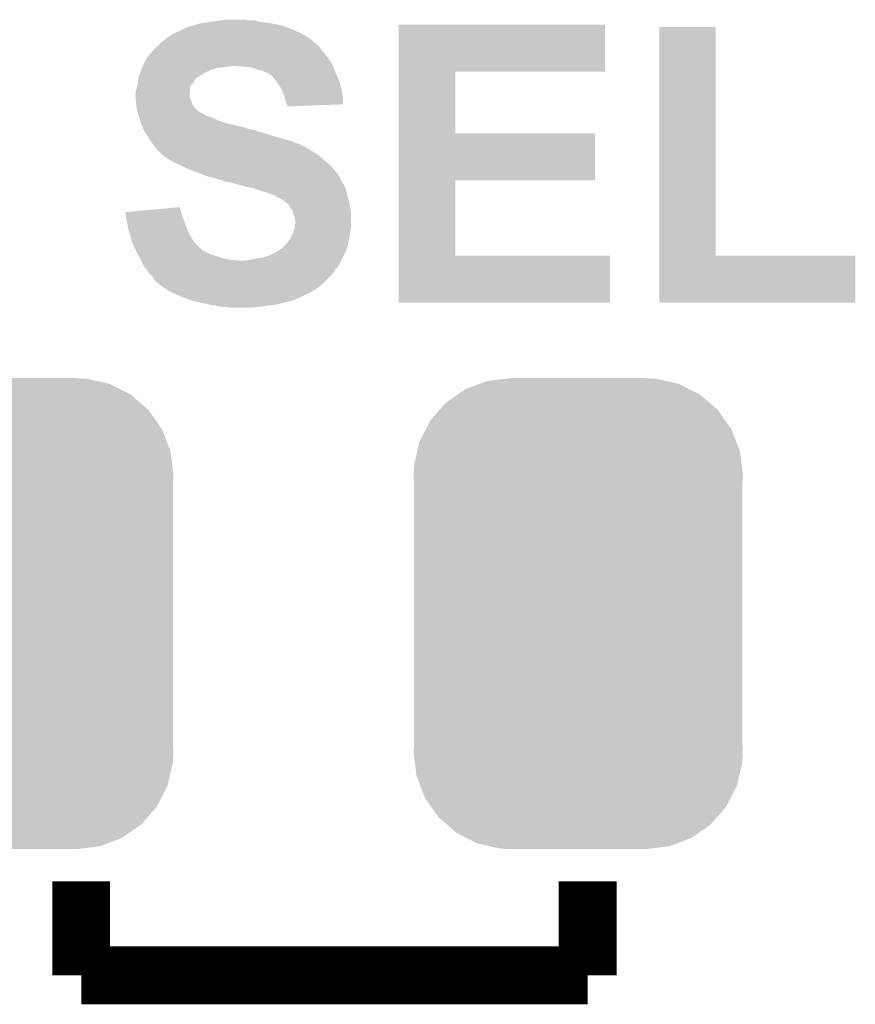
# Model space of a CAD drawing. Extents: x -1.3 to 24.2, y -3.9 to 39.2.
# Tile 15 of 33: x 11.5 to 14.4, y 6.7 to 10.1. Entities that reach past the tile are written whole.
import ezdxf

# ---------------------------------------------------------------- set-up
doc = ezdxf.new("R2010")
doc.units = 0
doc.layers.get('0').update_dxf_attribs({"linetype": 'CONTINUOUS'})
doc.layers.add('THERMO_31_CLICK_V100_GTO', color=14, linetype='CONTINUOUS')
doc.layers.add('THERMO_31_CLICK_V100_GTS', color=12, linetype='CONTINUOUS')

# ---------------------------------------------------------------- blocks, each defined once
blk = doc.blocks.new('CUSTOM_65')
for points in [[(-0.397192, 0.787482), (-0.346778, 0.80667), (0.391686, 0.787482), (0.353772, 0.80667)], [(-0.346778, 0.80667), (-0.319758, 0.816954), (0.353772, 0.80667), (0.308544, 0.816954)], [(-0.319758, 0.816954), (-0.25199, 0.82504), (0.308544, 0.816954), (0.27298, 0.82504)], [(-0.25199, 0.82504), (-0.23749, 0.82677), (0.27298, 0.82504), (0.23749, 0.82677)], [(-0.465166, 0.74011), (-0.423346, 0.769256), (0.461368, 0.74011), (0.427696, 0.769256)], [(-0.423346, 0.769256), (-0.397192, 0.787482), (0.427696, 0.769256), (0.391686, 0.787482)], [(-0.48704, 0.715032), (-0.465166, 0.74011), (0.49034, 0.715032), (0.461368, 0.74011)], [(-0.519626, 0.67767), (-0.48704, 0.715032), (0.516586, 0.67767), (0.49034, 0.715032)], [(-0.535174, 0.647234), (-0.519626, 0.67767), (0.537964, 0.647234), (0.516586, 0.67767)], [(-0.557316, 0.603886), (-0.535174, 0.647234), (0.55465, 0.603886), (0.537964, 0.647234)], [(-0.565176, 0.569912), (-0.557316, 0.603886), (0.567726, 0.569912), (0.55465, 0.603886)], [(-0.575988, 0.523164), (-0.565176, 0.569912), (0.573482, 0.523164), (0.567726, 0.569912)], [(-0.57785, 0.48768), (-0.575988, 0.523164), (0.57785, 0.48768), (0.573482, 0.523164)], [(-0.57658, 0.458364), (-0.57785, 0.48768), (0.57658, 0.458364), (0.57785, 0.48768)], [(-0.57658, 0.45836), (-0.57658, 0.458364), (0.57658, 0.45836), (0.57658, 0.458364)], [(-0.57658, -0.45836), (-0.57658, 0.45836), (0.57658, -0.45836), (0.57658, 0.45836)], [(-0.57785, -0.48768), (-0.576582, -0.458364), (0.57785, -0.48768), (0.57658, -0.458364)], [(-0.576582, -0.458364), (-0.57658, -0.45836), (0.57658, -0.458364), (0.57658, -0.45836)], [(-0.57348, -0.523164), (-0.57785, -0.48768), (0.575988, -0.523164), (0.57785, -0.48768)], [(-0.567726, -0.569912), (-0.57348, -0.523164), (0.565174, -0.569912), (0.575988, -0.523164)], [(-0.554648, -0.603886), (-0.567726, -0.569912), (0.557316, -0.603886), (0.565174, -0.569912)], [(-0.537964, -0.647234), (-0.554648, -0.603886), (0.535172, -0.647234), (0.557316, -0.603886)], [(-0.516584, -0.67767), (-0.537964, -0.647234), (0.519626, -0.67767), (0.535172, -0.647234)], [(-0.49034, -0.715032), (-0.516584, -0.67767), (0.487038, -0.715032), (0.519626, -0.67767)], [(-0.461366, -0.74011), (-0.49034, -0.715032), (0.465166, -0.74011), (0.487038, -0.715032)], [(-0.427696, -0.769256), (-0.461366, -0.74011), (0.423344, -0.769256), (0.465166, -0.74011)], [(-0.391684, -0.787482), (-0.427696, -0.769256), (0.397192, -0.787482), (0.423344, -0.769256)], [(-0.353772, -0.80667), (-0.391684, -0.787482), (0.346776, -0.80667), (0.397192, -0.787482)], [(-0.308542, -0.816954), (-0.353772, -0.80667), (0.319758, -0.816954), (0.346776, -0.80667)], [(-0.27298, -0.82504), (-0.308542, -0.816954), (0.251988, -0.82504), (0.319758, -0.816954)], [(-0.23749, -0.82677), (-0.27298, -0.82504), (0.23749, -0.82677), (0.251988, -0.82504)]]:
    blk.add_solid(points)

msp = doc.modelspace()

# ---------------------------------------------------------------- linework, layer by layer
at = {"layer": 'THERMO_31_CLICK_V100_GTO', "const_width": 0.2032}
for points in [[(11.684, 6.7818), (11.684, 7.112)], [(13.462, 6.7818), (13.462, 7.112)], [(11.684, 6.7818), (13.462, 6.7818)]]:
    msp.add_lwpolyline(points, dxfattribs=at)
at = {"layer": 'THERMO_31_CLICK_V100_GTO'}
for points in [[(12.12088, 10.12698), (12.13739, 10.12952), (12.33424, 10.12698), (12.311382, 10.12952)], [(12.13739, 10.12952), (12.1539, 10.13206), (12.311382, 10.12952), (12.302494, 10.13206)], [(12.1539, 10.13206), (12.17168, 10.1346), (12.302494, 10.13206), (12.293604, 10.1346)], [(12.17168, 10.1346), (12.189462, 10.13714), (12.275822, 10.1346), (12.260578, 10.13714)], [(12.020296, 10.09396), (12.037064, 10.10158), (12.446, 10.09396), (12.428854, 10.10158)], [(12.037064, 10.10158), (12.039606, 10.101586), (12.428854, 10.10158), (12.42884, 10.101586)], [(12.039606, 10.101586), (12.04214, 10.10412), (12.42884, 10.101586), (12.423138, 10.10412)], [(12.04214, 10.10412), (12.042144, 10.104122), (12.423138, 10.10412), (12.423132, 10.104122)], [(12.042144, 10.104122), (12.052302, 10.1092), (12.423132, 10.104122), (12.407898, 10.1092)], [(12.052302, 10.1092), (12.067542, 10.11428), (12.407898, 10.1092), (12.392658, 10.11428)], [(12.067542, 10.11428), (12.080242, 10.116822), (12.392658, 10.11428), (12.385032, 10.116822)], [(12.080242, 10.116822), (12.086584, 10.119358), (12.385032, 10.116822), (12.377422, 10.119358)], [(12.086584, 10.119358), (12.092942, 10.1219), (12.377422, 10.119358), (12.363022, 10.1219)], [(12.092942, 10.1219), (12.12088, 10.12698), (12.363022, 10.1219), (12.33424, 10.12698)], [(12.799078, 9.95426), (12.79908, 10.119338), (13.522938, 9.95426), (13.52296, 10.119338)], [(12.79908, 10.119338), (12.799082, 10.11936), (13.52296, 10.119338), (12.799082, 10.11936)], [(13.713462, 9.3091), (13.71348, 10.111718), (13.911602, 9.3091), (13.91158, 10.111718)], [(13.71348, 10.111718), (13.713482, 10.11174), (13.91158, 10.111718), (13.713482, 10.11174)], [(11.963402, 10.05586), (11.982994, 10.0711), (12.504426, 10.05586), (12.486642, 10.0711)], [(11.982994, 10.0711), (11.98626, 10.07364), (12.486642, 10.0711), (12.482578, 10.07364)], [(11.98626, 10.07364), (12.0015, 10.0838), (12.482578, 10.07364), (12.466318, 10.0838)], [(12.0015, 10.0838), (12.00912, 10.08888), (12.466318, 10.0838), (12.45616, 10.08888)], [(12.00912, 10.08888), (12.020296, 10.09396), (12.45616, 10.08888), (12.446, 10.09396)], [(11.9253, 10.015222), (11.932922, 10.02538), (12.540614, 10.015222), (12.532996, 10.02538)], [(11.932922, 10.02538), (11.9507, 10.043158), (12.532996, 10.02538), (12.51966, 10.043158)], [(11.9507, 10.043158), (11.95578, 10.048238), (12.51966, 10.043158), (12.51458, 10.048238)], [(11.95578, 10.048238), (11.95832, 10.050778), (12.51458, 10.048238), (12.509506, 10.050778)], [(11.95832, 10.050778), (11.963388, 10.055846), (12.509506, 10.050778), (12.506966, 10.055846)], [(11.963388, 10.055846), (11.963402, 10.05586), (12.506966, 10.055846), (12.504426, 10.05586)], [(11.904978, 9.984738), (11.9126, 9.99998), (12.56284, 9.984738), (12.55268, 9.99998)], [(11.9126, 9.99998), (11.915142, 10.00506), (12.55268, 9.99998), (12.548616, 10.00506)], [(11.915142, 10.00506), (11.922758, 10.01268), (12.548616, 10.00506), (12.54252, 10.01268)], [(11.922758, 10.01268), (11.9253, 10.015222), (12.54252, 10.01268), (12.540614, 10.015222)], [(11.89228, 9.95426), (11.894312, 9.95934), (12.12596, 9.95426), (12.13612, 9.95934)], [(11.894312, 9.95934), (11.897358, 9.966958), (12.13612, 9.95934), (12.158978, 9.966958)], [(11.897358, 9.966958), (11.898376, 9.9695), (12.158978, 9.966958), (12.1793, 9.9695)], [(11.898376, 9.9695), (11.900408, 9.97458), (12.1793, 9.9695), (12.21486, 9.97458)], [(11.900408, 9.97458), (11.90244, 9.97966), (12.56792, 9.97458), (12.56538, 9.97966)], [(11.90244, 9.97966), (11.904978, 9.984738), (12.56538, 9.97966), (12.56284, 9.984738)], [(12.25804, 9.97204), (12.227562, 9.97458), (12.56919, 9.97204), (12.56792, 9.97458)], [(12.283438, 9.9695), (12.25804, 9.97204), (12.57046, 9.9695), (12.56919, 9.97204)], [(12.30376, 9.96188), (12.283438, 9.9695), (12.573318, 9.96188), (12.57046, 9.9695)], [(12.32154, 9.956802), (12.30376, 9.96188), (12.575222, 9.956802), (12.573318, 9.96188)], [(12.33424, 9.95172), (12.32154, 9.956802), (12.577128, 9.95172), (12.575222, 9.956802)], [(11.882684, 9.91362), (11.884378, 9.92886), (12.07516, 9.91362), (12.08532, 9.92886)], [(11.884378, 9.92886), (11.884662, 9.931402), (12.08532, 9.92886), (12.087862, 9.931402)], [(11.884662, 9.931402), (11.886352, 9.936474), (12.087862, 9.931402), (12.092934, 9.936474)], [(11.886352, 9.936474), (11.886354, 9.93648), (12.092934, 9.936474), (12.095476, 9.93648)], [(11.886354, 9.93648), (11.890586, 9.94918), (12.095476, 9.93648), (12.115802, 9.94918)], [(11.890586, 9.94918), (11.89228, 9.95426), (12.115802, 9.94918), (12.12596, 9.95426)], [(12.33932, 9.94918), (12.33424, 9.95172), (12.57808, 9.94918), (12.577128, 9.95172)], [(12.344396, 9.946642), (12.33932, 9.94918), (12.579168, 9.946642), (12.57808, 9.94918)], [(12.349474, 9.941566), (12.344396, 9.946642), (12.581344, 9.941566), (12.579168, 9.946642)], [(12.352012, 9.94156), (12.349474, 9.941566), (12.581346, 9.94156), (12.581344, 9.941566)], [(12.360484, 9.9314), (12.352012, 9.94156), (12.5857, 9.9314), (12.581346, 9.94156)], [(12.36472, 9.92632), (12.360484, 9.9314), (12.587606, 9.92632), (12.5857, 9.9314)], [(12.375608, 9.911078), (12.36472, 9.92632), (12.59332, 9.911078), (12.587606, 9.92632)], [(12.799072, 9.73836), (12.799078, 9.954238), (12.997202, 9.73836), (12.99718, 9.954238)], [(12.799078, 9.954238), (12.799078, 9.95426), (12.99718, 9.954238), (13.522938, 9.95426)], [(11.8745, 9.878062), (11.877038, 9.890758), (12.065002, 9.878062), (12.065, 9.890758)], [(11.877038, 9.890758), (11.87704, 9.89076), (12.065, 9.890758), (12.065, 9.89076)], [(11.87704, 9.89076), (11.880666, 9.903458), (12.065, 9.89076), (12.067538, 9.903458)], [(11.880666, 9.903458), (11.88212, 9.908542), (12.067538, 9.903458), (12.07135, 9.908542)], [(11.88212, 9.908542), (11.882684, 9.91362), (12.07135, 9.908542), (12.07516, 9.91362)], [(12.37742, 9.90854), (12.375608, 9.911078), (12.593884, 9.90854), (12.59332, 9.911078)], [(12.387578, 9.893302), (12.37742, 9.90854), (12.597272, 9.893302), (12.593884, 9.90854)], [(12.3952, 9.87298), (12.387578, 9.893302), (12.601788, 9.87298), (12.597272, 9.893302)], [(11.8745, 9.865362), (11.8745, 9.878062), (12.065002, 9.865362), (12.065002, 9.878062)], [(11.874502, 9.865358), (11.8745, 9.865362), (12.065002, 9.865358), (12.065002, 9.865362)], [(11.875348, 9.85774), (11.874502, 9.865358), (12.06754, 9.85774), (12.065002, 9.865358)], [(11.876476, 9.847578), (11.875348, 9.85774), (12.072622, 9.847578), (12.06754, 9.85774)], [(12.39774, 9.865358), (12.3952, 9.87298), (12.60348, 9.865358), (12.601788, 9.87298)], [(12.400278, 9.85774), (12.39774, 9.865358), (12.603472, 9.85774), (12.60348, 9.865358)], [(12.402818, 9.845042), (12.400278, 9.85774), (12.603462, 9.845042), (12.603472, 9.85774)], [(11.87704, 9.8425), (11.876476, 9.847578), (12.073892, 9.8425), (12.072622, 9.847578)], [(11.877676, 9.837416), (11.87704, 9.8425), (12.075162, 9.837416), (12.073892, 9.8425)], [(11.878946, 9.82726), (11.877676, 9.837416), (12.082782, 9.82726), (12.075162, 9.837416)], [(11.87958, 9.822182), (11.878946, 9.82726), (12.08786, 9.822182), (12.082782, 9.82726)], [(11.881034, 9.8171), (11.87958, 9.822182), (12.09294, 9.8171), (12.08786, 9.822182)], [(12.406208, 9.83996), (12.402818, 9.845042), (12.603458, 9.83996), (12.603462, 9.845042)], [(12.407896, 9.837426), (12.406208, 9.83996), (12.538236, 9.837426), (12.603458, 9.83996)], [(12.4079, 9.832362), (12.407896, 9.837426), (12.4079, 9.832362), (12.538236, 9.837426)], [(11.882484, 9.81202), (11.881034, 9.8171), (12.100562, 9.81202), (12.09294, 9.8171)], [(11.88321, 9.80948), (11.882484, 9.81202), (12.105642, 9.80948), (12.100562, 9.81202)], [(11.883938, 9.806936), (11.88321, 9.80948), (12.113262, 9.806936), (12.105642, 9.80948)], [(11.885388, 9.801858), (11.883938, 9.806936), (12.118346, 9.801858), (12.113262, 9.806936)], [(11.886114, 9.799318), (11.885388, 9.801858), (12.128502, 9.799318), (12.118346, 9.801858)], [(11.889018, 9.78916), (11.886114, 9.799318), (12.1539, 9.78916), (12.128502, 9.799318)], [(11.889742, 9.78662), (11.889018, 9.78916), (12.158982, 9.78662), (12.1539, 9.78916)], [(11.891556, 9.78154), (11.889742, 9.78662), (12.169142, 9.78154), (12.158982, 9.78662)], [(11.89337, 9.776462), (11.891556, 9.78154), (12.18438, 9.776462), (12.169142, 9.78154)], [(11.896998, 9.7663), (11.89337, 9.776462), (12.22502, 9.7663), (12.18438, 9.776462)], [(11.898812, 9.76122), (11.896998, 9.7663), (12.247878, 9.76122), (12.22502, 9.7663)], [(11.901534, 9.7536), (11.898812, 9.76122), (12.27328, 9.7536), (12.247878, 9.76122)], [(11.90244, 9.75106), (11.901534, 9.7536), (12.280904, 9.75106), (12.27328, 9.7536)], [(11.904058, 9.748518), (11.90244, 9.75106), (12.296142, 9.748518), (12.285982, 9.75106)], [(11.90729, 9.74344), (11.904058, 9.748518), (12.308842, 9.74344), (12.296142, 9.748518)], [(11.908908, 9.740898), (11.90729, 9.74344), (12.32154, 9.740898), (12.308842, 9.74344)], [(11.915372, 9.73074), (11.908908, 9.740898), (12.35202, 9.73074), (12.32154, 9.740898)], [(11.92022, 9.72312), (11.915372, 9.73074), (12.378694, 9.72312), (12.35202, 9.73074)], [(11.927838, 9.710422), (11.92022, 9.72312), (12.42314, 9.710422), (12.378694, 9.72312)], [(12.799068, 9.57326), (12.799072, 9.738338), (13.487378, 9.57326), (13.4874, 9.738338)], [(12.799072, 9.738338), (12.799072, 9.73836), (13.4874, 9.738338), (12.997202, 9.73836)], [(11.937366, 9.69772), (11.927838, 9.710422), (12.45616, 9.69772), (12.42314, 9.710422)], [(11.943082, 9.6901), (11.937366, 9.69772), (12.471398, 9.6901), (12.45616, 9.69772)], [(11.948798, 9.68248), (11.943082, 9.6901), (12.484104, 9.68248), (12.471398, 9.6901)], [(11.948814, 9.682458), (11.948798, 9.68248), (12.48664, 9.682458), (12.484104, 9.68248)], [(11.9507, 9.679942), (11.948814, 9.682458), (12.486654, 9.679942), (12.48664, 9.682458)], [(11.950708, 9.679934), (11.9507, 9.679942), (12.486654, 9.679934), (12.486654, 9.679942)], [(11.95578, 9.674862), (11.950708, 9.679934), (12.496796, 9.674862), (12.486654, 9.679934)], [(11.955784, 9.67486), (11.95578, 9.674862), (12.496798, 9.67486), (12.496796, 9.674862)], [(11.960854, 9.672322), (11.955784, 9.67486), (12.50103, 9.672322), (12.496798, 9.67486)], [(11.963398, 9.667244), (11.960854, 9.672322), (12.509494, 9.667244), (12.50103, 9.672322)], [(11.963404, 9.66724), (11.963398, 9.667244), (12.5095, 9.66724), (12.509494, 9.667244)], [(11.9761, 9.65708), (11.963404, 9.66724), (12.521692, 9.65708), (12.5095, 9.66724)], [(11.99134, 9.64692), (11.9761, 9.65708), (12.533884, 9.64692), (12.521692, 9.65708)], [(12.00023, 9.64184), (11.99134, 9.64692), (12.53998, 9.64184), (12.533884, 9.64692)], [(12.009118, 9.63676), (12.00023, 9.64184), (12.545788, 9.63676), (12.53998, 9.64184)], [(12.0269, 9.62914), (12.009118, 9.63676), (12.554496, 9.62914), (12.545788, 9.63676)], [(12.03706, 9.62406), (12.0269, 9.62914), (12.560302, 9.62406), (12.554496, 9.62914)], [(12.06246, 9.61136), (12.03706, 9.62406), (12.571416, 9.61136), (12.560302, 9.62406)], [(12.083792, 9.603742), (12.06246, 9.61136), (12.57808, 9.603742), (12.571416, 9.61136)], [(12.09802, 9.59866), (12.083792, 9.603742), (12.581892, 9.59866), (12.57808, 9.603742)], [(12.115802, 9.59104), (12.09802, 9.59866), (12.587604, 9.59104), (12.581892, 9.59866)], [(12.131038, 9.585962), (12.115802, 9.59104), (12.591412, 9.585962), (12.587604, 9.59104)], [(12.146278, 9.58342), (12.131038, 9.585962), (12.593318, 9.58342), (12.591412, 9.585962)], [(12.14629, 9.583416), (12.146278, 9.58342), (12.59332, 9.583416), (12.593318, 9.58342)], [(12.158978, 9.578342), (12.14629, 9.583416), (12.593324, 9.578342), (12.59332, 9.583416)], [(12.15901, 9.578334), (12.158978, 9.578342), (12.593324, 9.578334), (12.593324, 9.578342)], [(12.179298, 9.573262), (12.15901, 9.578334), (12.596708, 9.573262), (12.593324, 9.578334)], [(12.184376, 9.570722), (12.179298, 9.573262), (12.5984, 9.570722), (12.596708, 9.573262)], [(12.184378, 9.57072), (12.184376, 9.570722), (12.598402, 9.57072), (12.5984, 9.570722)], [(12.20724, 9.56564), (12.184378, 9.57072), (12.60145, 9.56564), (12.598402, 9.57072)], [(12.22756, 9.56056), (12.20724, 9.56564), (12.604496, 9.56056), (12.60145, 9.56564)], [(12.236458, 9.558018), (12.22756, 9.56056), (12.60602, 9.558018), (12.604496, 9.56056)], [(12.263118, 9.5504), (12.236458, 9.558018), (12.609286, 9.5504), (12.60602, 9.558018)], [(12.27836, 9.54786), (12.263118, 9.5504), (12.610374, 9.54786), (12.609286, 9.5504)], [(12.291058, 9.54532), (12.27836, 9.54786), (12.611462, 9.54532), (12.610374, 9.54786)], [(12.301218, 9.54024), (12.291058, 9.54532), (12.61364, 9.54024), (12.611462, 9.54532)], [(12.799062, 9.3091), (12.799068, 9.573238), (12.997202, 9.3091), (12.99718, 9.573238)], [(12.799068, 9.573238), (12.799068, 9.57326), (12.99718, 9.573238), (13.487378, 9.57326)], [(12.301226, 9.540238), (12.301218, 9.54024), (12.61364, 9.540238), (12.61364, 9.54024)], [(12.31138, 9.537698), (12.301226, 9.540238), (12.614206, 9.537698), (12.61364, 9.540238)], [(12.326622, 9.53262), (12.31138, 9.537698), (12.615334, 9.53262), (12.614206, 9.537698)], [(12.336778, 9.530082), (12.326622, 9.53262), (12.615898, 9.530082), (12.615334, 9.53262)], [(12.341856, 9.527542), (12.336778, 9.530082), (12.616462, 9.527542), (12.615898, 9.530082)], [(12.344396, 9.52754), (12.341856, 9.527542), (12.616464, 9.52754), (12.616462, 9.527542)], [(12.362178, 9.51992), (12.344396, 9.52754), (12.618156, 9.51992), (12.616464, 9.52754)], [(12.366408, 9.517382), (12.362178, 9.51992), (12.61872, 9.517382), (12.618156, 9.51992)], [(12.374878, 9.5123), (12.366408, 9.517382), (12.620246, 9.5123), (12.61872, 9.517382)], [(12.38758, 9.50722), (12.374878, 9.5123), (12.62177, 9.50722), (12.620246, 9.5123)], [(12.39774, 9.4996), (12.38758, 9.50722), (12.624056, 9.4996), (12.62177, 9.50722)], [(11.920628, 9.469116), (11.9751, 9.474196), (12.031982, 9.469116), (12.03198, 9.474196)], [(11.9751, 9.474196), (12.029446, 9.479264), (12.03198, 9.474196), (12.029446, 9.479264)], [(12.40536, 9.49452), (12.39774, 9.4996), (12.62558, 9.49452), (12.624056, 9.4996)], [(12.4079, 9.49198), (12.40536, 9.49452), (12.62634, 9.49198), (12.62558, 9.49452)], [(12.412974, 9.486906), (12.4079, 9.49198), (12.627186, 9.486906), (12.62634, 9.49198)], [(12.41298, 9.484364), (12.412974, 9.486906), (12.62761, 9.484364), (12.627186, 9.486906)], [(12.4206, 9.4742), (12.41298, 9.484364), (12.629304, 9.4742), (12.62761, 9.484364)], [(12.425678, 9.466584), (12.4206, 9.4742), (12.630574, 9.466584), (12.629304, 9.4742)], [(11.838962, 9.4615), (11.866176, 9.464038), (12.035248, 9.4615), (12.034522, 9.464038)], [(11.841492, 9.44626), (11.838962, 9.4615), (12.0396, 9.44626), (12.035248, 9.4615)], [(11.84402, 9.43102), (11.841492, 9.44626), (12.045316, 9.43102), (12.0396, 9.44626)], [(11.866176, 9.464038), (11.920628, 9.469116), (12.034522, 9.464038), (12.031982, 9.469116)], [(12.42695, 9.461498), (12.425678, 9.466584), (12.63142, 9.461498), (12.630574, 9.466584)], [(12.428218, 9.456422), (12.42695, 9.461498), (12.63142, 9.456422), (12.63142, 9.461498)], [(12.433298, 9.446264), (12.428218, 9.456422), (12.63142, 9.446264), (12.63142, 9.456422)], [(12.4333, 9.438644), (12.433298, 9.446264), (12.63142, 9.438644), (12.63142, 9.446264)], [(12.435838, 9.431022), (12.4333, 9.438644), (12.63142, 9.431022), (12.63142, 9.438644)], [(11.844944, 9.42594), (11.84402, 9.43102), (12.04722, 9.42594), (12.045316, 9.43102)], [(11.8491, 9.40308), (11.844944, 9.42594), (12.05484, 9.40308), (12.04722, 9.42594)], [(11.85672, 9.377682), (11.8491, 9.40308), (12.06754, 9.377682), (12.05484, 9.40308)], [(12.429912, 9.395458), (12.433298, 9.405618), (12.62888, 9.395458), (12.63142, 9.405618)], [(12.433298, 9.405618), (12.4333, 9.405622), (12.63142, 9.405618), (12.63142, 9.405622)], [(12.4333, 9.405622), (12.43584, 9.425942), (12.63142, 9.405622), (12.63142, 9.425942)], [(12.43584, 9.425942), (12.435838, 9.431022), (12.63142, 9.425942), (12.63142, 9.431022)], [(11.862816, 9.357358), (11.85672, 9.377682), (12.080242, 9.357358), (12.06754, 9.377682)], [(12.41044, 9.35736), (12.4206, 9.3726), (12.622274, 9.35736), (12.625322, 9.3726)], [(12.4206, 9.3726), (12.422778, 9.377682), (12.625322, 9.3726), (12.62634, 9.377682)], [(12.422778, 9.377682), (12.42822, 9.39038), (12.62634, 9.377682), (12.628154, 9.39038)], [(12.42822, 9.39038), (12.429912, 9.395458), (12.628154, 9.39038), (12.62888, 9.395458)], [(11.864338, 9.35228), (11.862816, 9.357358), (12.08532, 9.35228), (12.080242, 9.357358)], [(11.8745, 9.32942), (11.864338, 9.35228), (12.10818, 9.32942), (12.08532, 9.35228)], [(12.387586, 9.331966), (12.3952, 9.33958), (12.615718, 9.331966), (12.617796, 9.33958)], [(12.3952, 9.33958), (12.400282, 9.347202), (12.617796, 9.33958), (12.619874, 9.347202)], [(12.400282, 9.347202), (12.40536, 9.35228), (12.619874, 9.347202), (12.62126, 9.35228)], [(12.40536, 9.35228), (12.41044, 9.35736), (12.62126, 9.35228), (12.622274, 9.35736)], [(11.874502, 9.329418), (11.8745, 9.32942), (12.108182, 9.329418), (12.10818, 9.32942)], [(11.87831, 9.3218), (11.874502, 9.329418), (12.120882, 9.3218), (12.108182, 9.329418)], [(11.88212, 9.31418), (11.87831, 9.3218), (12.13866, 9.31418), (12.120882, 9.3218)], [(11.88466, 9.3091), (11.88212, 9.31418), (12.152208, 9.3091), (12.13866, 9.31418)], [(11.886112, 9.30656), (11.88466, 9.3091), (12.15898, 9.30656), (12.152208, 9.3091)], [(11.890468, 9.29894), (11.886112, 9.30656), (12.18184, 9.29894), (12.15898, 9.30656)], [(12.296142, 9.29894), (12.319002, 9.30148), (12.600936, 9.29894), (12.602206, 9.30148)], [(12.319002, 9.30148), (12.3444, 9.3091), (12.602206, 9.30148), (12.606018, 9.3091)], [(12.3444, 9.3091), (12.364718, 9.31926), (12.606018, 9.3091), (12.611098, 9.31926)], [(12.364718, 9.31926), (12.372848, 9.32434), (12.611098, 9.31926), (12.61364, 9.32434)], [(12.372848, 9.32434), (12.385044, 9.33196), (12.61364, 9.32434), (12.615718, 9.33196)], [(12.385044, 9.33196), (12.387586, 9.331966), (12.615718, 9.33196), (12.615718, 9.331966)], [(12.79906, 9.144022), (12.799062, 9.309078), (13.540718, 9.144022), (13.54074, 9.309078)], [(12.799062, 9.309078), (12.799062, 9.3091), (13.54074, 9.309078), (12.997202, 9.3091)], [(13.71346, 9.144022), (13.713462, 9.309078), (14.401778, 9.144022), (14.4018, 9.309078)], [(13.713462, 9.309078), (13.713462, 9.3091), (14.4018, 9.309078), (13.911602, 9.3091)], [(11.89337, 9.29386), (11.890468, 9.29894), (12.20978, 9.29386), (12.18184, 9.29894)], [(11.89482, 9.291322), (11.89337, 9.29386), (12.242774, 9.291322), (12.20978, 9.29386)], [(11.894822, 9.29132), (11.89482, 9.291322), (12.242798, 9.29132), (12.242774, 9.291322)], [(11.90244, 9.273542), (11.894822, 9.29132), (12.588236, 9.273542), (12.597126, 9.29132)], [(11.906508, 9.268458), (11.90244, 9.273542), (12.585694, 9.268458), (12.588236, 9.273542)], [(11.908542, 9.265916), (11.906508, 9.268458), (12.58062, 9.265916), (12.585694, 9.268458)], [(11.926826, 9.243058), (11.908542, 9.265916), (12.565378, 9.243058), (12.58062, 9.265916)], [(12.25804, 9.29132), (12.27582, 9.29386), (12.597126, 9.29132), (12.598396, 9.29386)], [(12.27582, 9.29386), (12.296142, 9.29894), (12.598396, 9.29386), (12.600936, 9.29894)], [(11.93292, 9.23544), (11.926826, 9.243058), (12.557758, 9.23544), (12.565378, 9.243058)], [(11.94054, 9.22528), (11.93292, 9.23544), (12.547598, 9.22528), (12.557758, 9.23544)], [(11.94562, 9.217664), (11.94054, 9.22528), (12.539982, 9.217664), (12.547598, 9.22528)], [(11.950696, 9.215122), (11.94562, 9.217664), (12.53744, 9.215122), (12.539982, 9.217664)], [(11.95578, 9.210042), (11.950696, 9.215122), (12.53236, 9.210042), (12.53744, 9.215122)], [(11.955784, 9.21004), (11.95578, 9.210042), (12.532358, 9.21004), (12.53236, 9.210042)], [(11.976102, 9.1948), (11.955784, 9.21004), (12.512764, 9.1948), (12.532358, 9.21004)], [(11.98017, 9.192258), (11.976102, 9.1948), (12.509498, 9.192258), (12.512764, 9.1948)], [(11.99642, 9.182102), (11.98017, 9.192258), (12.492568, 9.182102), (12.509498, 9.192258)], [(12.007854, 9.17702), (11.99642, 9.182102), (12.484098, 9.17702), (12.492568, 9.182102)], [(12.042142, 9.16178), (12.007854, 9.17702), (12.451084, 9.16178), (12.484098, 9.17702)], [(12.042148, 9.161778), (12.042142, 9.16178), (12.45108, 9.161778), (12.451084, 9.16178)], [(12.049762, 9.15924), (12.042148, 9.161778), (12.448534, 9.15924), (12.45108, 9.161778)], [(12.049774, 9.159236), (12.049762, 9.15924), (12.443454, 9.159236), (12.448534, 9.15924)], [(12.065, 9.15416), (12.049774, 9.159236), (12.43584, 9.15416), (12.443454, 9.159236)], [(12.073462, 9.151622), (12.065, 9.15416), (12.42822, 9.151622), (12.43584, 9.15416)], [(12.090402, 9.14654), (12.073462, 9.151622), (12.4079, 9.14654), (12.42822, 9.151622)], [(12.101832, 9.144), (12.090402, 9.14654), (12.3952, 9.144), (12.4079, 9.14654)], [(12.124692, 9.13892), (12.101832, 9.144), (12.37742, 9.13892), (12.3952, 9.144)], [(12.136122, 9.13638), (12.124692, 9.13892), (12.36218, 9.13638), (12.37742, 9.13892)], [(12.156438, 9.13384), (12.136122, 9.13638), (12.3444, 9.13384), (12.36218, 9.13638)], [(12.166598, 9.1313), (12.156438, 9.13384), (12.32662, 9.1313), (12.3444, 9.13384)], [(12.176758, 9.12876), (12.166598, 9.1313), (12.306298, 9.12876), (12.32662, 9.1313)], [(12.209778, 9.12622), (12.194538, 9.12876), (12.285978, 9.12622), (12.306298, 9.12876)], [(13.540718, 9.144), (12.79906, 9.144022), (13.540718, 9.144), (13.540718, 9.144022)], [(14.401778, 9.144), (13.71346, 9.144022), (14.401778, 9.144), (14.401778, 9.144022)]]:
    msp.add_solid(points, dxfattribs=at)

# ---------------------------------------------------------------- block references
at = {"layer": 'THERMO_31_CLICK_V100_GTS'}
for p in [(11.43, 8.0518), (13.42898, 8.0518)]:
    msp.add_blockref('CUSTOM_65', p, dxfattribs=at)

doc.saveas('drawing.dxf')
